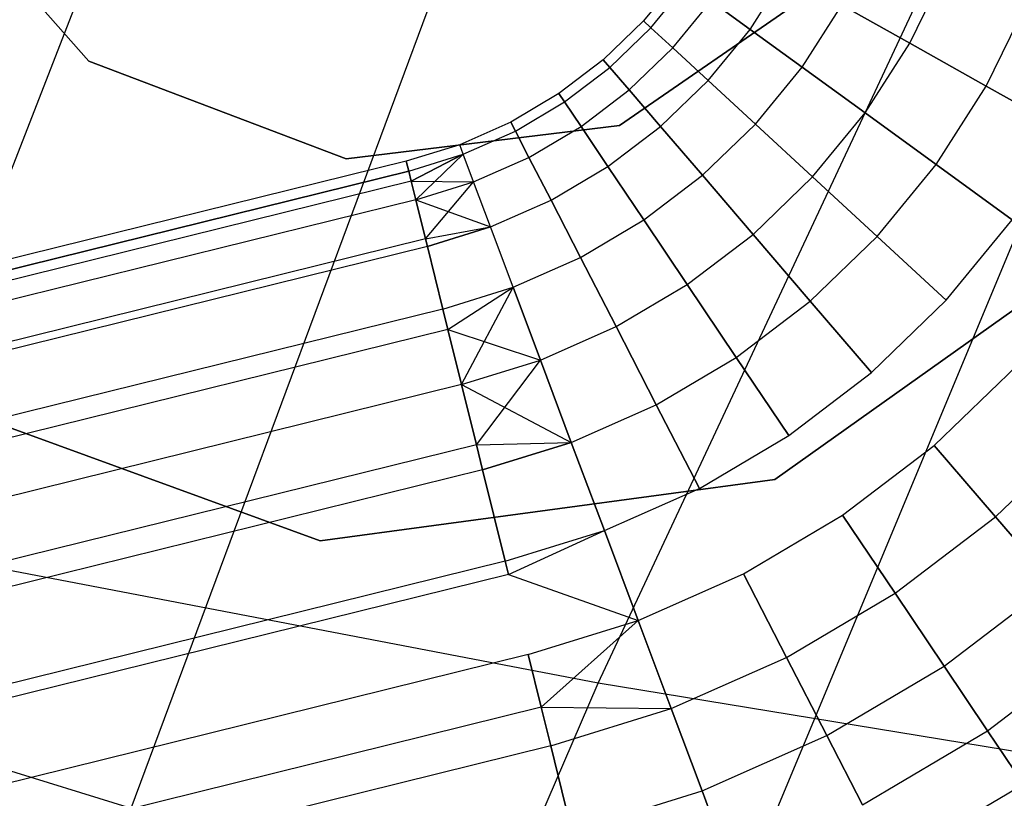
# Model space of a CAD drawing. Extents: x -11.4 to 11.4, y 1.8 to 24.6.
# Tile 101 of 199: x 2.5971 to 2.6983, y 13.117 to 13.197. Entities that reach past the tile are written whole.
import ezdxf

# ---------------------------------------------------------------- set-up
doc = ezdxf.new("R2010")
doc.units = 0
doc.header["$MEASUREMENT"] = 0
doc.layers.get('0').update_dxf_attribs({"color": 13, "linetype": 'CONTINUOUS'})

# ---------------------------------------------------------------- blocks, each defined once
blk = doc.blocks.new('GRUPUJ_4')
at = {"color": 0}
for p, q in [((14.01322, 11.2742, 4.96131), (14.06581, 11.41575, 4.98296)), ((14.01322, 11.2742, 4.96131), (14.06581, 11.41575, 4.98296)), ((13.98598, 11.30141, 3.70386), (14.02858, 11.41076, 3.6064)), ((13.98598, 11.30141, 3.70386), (14.02858, 11.41076, 3.6064)), ((14.06117, 11.28702, 3.72395), (14.11166, 11.39487, 3.6286)), ((14.06117, 11.28702, 3.72395), (14.11166, 11.39487, 3.6286)), ((14.07145, 11.25462, 4.93837), (14.12961, 11.3943, 4.95782)), ((14.07145, 11.25462, 4.93837), (14.12961, 11.3943, 4.95782)), ((13.99014, 11.37205, 6.28346), (14.00888, 11.3509, 6.28346)), ((14.00888, 11.3509, 6.32283), (13.99014, 11.37205, 6.32283)), ((13.99014, 11.37205, 6.28346), (14.00888, 11.3509, 6.28346)), ((14.00888, 11.3509, 6.32283), (13.99014, 11.37205, 6.32283)), ((14.06337, 11.34428, 6.28346), (14.08663, 11.36034, 6.28346)), ((14.08663, 11.36034, 6.32283), (14.06337, 11.34428, 6.32283)), ((14.06337, 11.34428, 6.28346), (14.08663, 11.36034, 6.28346)), ((14.08663, 11.36034, 6.32283), (14.06337, 11.34428, 6.32283)), ((14.07678, 11.35416, 24.67112), (14.08045, 11.35988, 24.67112)), ((14.07678, 11.35416, 24.72666), (14.08045, 11.35988, 24.72666)), ((14.07678, 11.35416, 24.72666), (14.08045, 11.35988, 24.72666)), ((14.07678, 11.35416, 24.67112), (14.08045, 11.35988, 24.67112)), ((14.09318, 11.35273, 24.73981), (14.0969, 11.36037, 24.73981)), ((14.09318, 11.35273, 24.73981), (14.0969, 11.36037, 24.73981)), ((14.09318, 11.35273, 24.65798), (14.0969, 11.36037, 24.65798)), ((14.09318, 11.35273, 24.65798), (14.0969, 11.36037, 24.65798)), ((14.06948, 11.35946, 24.69889), (14.06584, 11.35503, 24.69889)), ((14.06948, 11.35946, 24.69889), (14.06584, 11.35503, 24.69889)), ((14.0666, 11.35433, 24.70871), (14.07032, 11.35886, 24.70871)), ((14.0666, 11.35433, 24.70871), (14.07032, 11.35886, 24.70871)), ((14.0666, 11.35433, 24.68907), (14.07032, 11.35886, 24.68907)), ((14.0666, 11.35433, 24.68907), (14.07032, 11.35886, 24.68907)), ((14.06885, 11.35226, 24.71811), (14.07279, 11.35706, 24.71811)), ((14.06885, 11.35226, 24.71811), (14.07279, 11.35706, 24.71811)), ((14.06885, 11.35226, 24.67968), (14.07279, 11.35706, 24.67968)), ((14.06885, 11.35226, 24.67968), (14.07279, 11.35706, 24.67968)), ((14.07279, 11.35706, 24.71811), (14.07678, 11.35416, 24.72666)), ((14.07279, 11.35706, 24.71811), (14.07678, 11.35416, 24.72666)), ((14.07678, 11.35416, 24.67112), (14.07279, 11.35706, 24.67968)), ((14.07678, 11.35416, 24.67112), (14.07279, 11.35706, 24.67968)), ((14.08213, 11.35028, 24.734), (14.08621, 11.35665, 24.734)), ((14.08213, 11.35028, 24.66378), (14.08621, 11.35665, 24.66378)), ((14.08213, 11.35028, 24.734), (14.08621, 11.35665, 24.734)), ((14.08213, 11.35028, 24.66378), (14.08621, 11.35665, 24.66378)), ((14.08621, 11.35665, 24.734), (14.09318, 11.35273, 24.73981)), ((14.09318, 11.35273, 24.65798), (14.08621, 11.35665, 24.66378)), ((14.08621, 11.35665, 24.734), (14.09318, 11.35273, 24.73981)), ((14.09318, 11.35273, 24.65798), (14.08621, 11.35665, 24.66378)), ((14.10104, 11.34832, 24.65396), (14.10522, 11.3569, 24.65396)), ((14.10104, 11.34832, 24.74382), (14.10522, 11.3569, 24.74382)), ((14.10104, 11.34832, 24.74382), (14.10522, 11.3569, 24.74382)), ((14.10104, 11.34832, 24.65396), (14.10522, 11.3569, 24.65396)), ((14.06584, 11.35503, 24.69889), (14.06171, 11.35104, 24.69889)), ((14.06584, 11.35503, 24.69889), (14.06171, 11.35104, 24.69889)), ((14.06584, 11.35503, 24.69889), (14.0666, 11.35433, 24.70871)), ((14.06584, 11.35503, 24.69889), (14.0666, 11.35433, 24.70871)), ((14.0666, 11.35433, 24.68907), (14.06584, 11.35503, 24.69889)), ((14.0666, 11.35433, 24.68907), (14.06584, 11.35503, 24.69889)), ((14.06238, 11.35026, 24.70871), (14.0666, 11.35433, 24.70871)), ((14.06238, 11.35026, 24.70871), (14.0666, 11.35433, 24.70871)), ((14.06238, 11.35026, 24.68907), (14.0666, 11.35433, 24.68907)), ((14.06238, 11.35026, 24.68907), (14.0666, 11.35433, 24.68907)), ((14.0666, 11.35433, 24.70871), (14.06885, 11.35226, 24.71811)), ((14.0666, 11.35433, 24.70871), (14.06885, 11.35226, 24.71811)), ((14.06885, 11.35226, 24.67968), (14.0666, 11.35433, 24.68907)), ((14.06885, 11.35226, 24.67968), (14.0666, 11.35433, 24.68907)), ((14.07247, 11.34891, 24.72666), (14.07678, 11.35416, 24.72666)), ((14.07247, 11.34891, 24.72666), (14.07678, 11.35416, 24.72666)), ((14.07247, 11.34891, 24.67112), (14.07678, 11.35416, 24.67112)), ((14.07247, 11.34891, 24.67112), (14.07678, 11.35416, 24.67112)), ((14.08213, 11.35028, 24.66378), (14.07678, 11.35416, 24.67112)), ((14.07678, 11.35416, 24.72666), (14.08213, 11.35028, 24.734)), ((14.07678, 11.35416, 24.72666), (14.08213, 11.35028, 24.734)), ((14.08213, 11.35028, 24.66378), (14.07678, 11.35416, 24.67112)), ((14.08859, 11.34558, 24.73981), (14.09318, 11.35273, 24.73981)), ((14.08859, 11.34558, 24.65798), (14.09318, 11.35273, 24.65798)), ((14.08859, 11.34558, 24.73981), (14.09318, 11.35273, 24.73981)), ((14.08859, 11.34558, 24.65798), (14.09318, 11.35273, 24.65798)), ((14.09318, 11.35273, 24.73981), (14.10104, 11.34832, 24.74382)), ((14.10104, 11.34832, 24.65396), (14.09318, 11.35273, 24.65798)), ((14.10104, 11.34832, 24.65396), (14.09318, 11.35273, 24.65798)), ((14.09318, 11.35273, 24.73981), (14.10104, 11.34832, 24.74382)), ((14.06437, 11.34794, 24.71811), (14.06885, 11.35226, 24.71811)), ((14.06437, 11.34794, 24.71811), (14.06885, 11.35226, 24.71811)), ((14.06437, 11.34794, 24.67968), (14.06885, 11.35226, 24.67968)), ((14.06437, 11.34794, 24.67968), (14.06885, 11.35226, 24.67968)), ((14.06885, 11.35226, 24.71811), (14.07247, 11.34891, 24.72666)), ((14.06885, 11.35226, 24.71811), (14.07247, 11.34891, 24.72666)), ((14.07247, 11.34891, 24.67112), (14.06885, 11.35226, 24.67968)), ((14.07247, 11.34891, 24.67112), (14.06885, 11.35226, 24.67968)), ((14.00888, 11.3509, 6.28346), (14.03531, 11.34087, 6.28346)), ((14.00888, 11.3509, 6.28346), (14.00888, 11.3509, 6.32283)), ((14.03531, 11.34087, 6.32283), (14.00888, 11.3509, 6.32283)), ((14.00888, 11.3509, 6.28346), (14.00888, 11.3509, 6.32283)), ((14.00888, 11.3509, 6.28346), (14.03531, 11.34087, 6.28346)), ((14.03531, 11.34087, 6.32283), (14.00888, 11.3509, 6.32283)), ((14.06171, 11.35104, 24.69889), (14.05714, 11.34756, 24.69889)), ((14.06171, 11.35104, 24.69889), (14.05714, 11.34756, 24.69889)), ((14.06171, 11.35104, 24.69889), (14.06238, 11.35026, 24.70871)), ((14.06171, 11.35104, 24.69889), (14.06238, 11.35026, 24.70871)), ((14.06238, 11.35026, 24.68907), (14.06171, 11.35104, 24.69889)), ((14.06238, 11.35026, 24.68907), (14.06171, 11.35104, 24.69889)), ((14.05772, 11.34671, 24.70871), (14.06238, 11.35026, 24.70871)), ((14.05772, 11.34671, 24.70871), (14.06238, 11.35026, 24.70871)), ((14.05772, 11.34671, 24.68907), (14.06238, 11.35026, 24.68907)), ((14.05772, 11.34671, 24.68907), (14.06238, 11.35026, 24.68907)), ((14.06238, 11.35026, 24.70871), (14.06437, 11.34794, 24.71811)), ((14.06238, 11.35026, 24.70871), (14.06437, 11.34794, 24.71811)), ((14.06437, 11.34794, 24.67968), (14.06238, 11.35026, 24.68907)), ((14.06437, 11.34794, 24.67968), (14.06238, 11.35026, 24.68907)), ((14.07733, 11.34443, 24.734), (14.08213, 11.35028, 24.734)), ((14.07733, 11.34443, 24.734), (14.08213, 11.35028, 24.734)), ((14.07733, 11.34443, 24.66378), (14.08213, 11.35028, 24.66378)), ((14.07733, 11.34443, 24.66378), (14.08213, 11.35028, 24.66378)), ((14.08213, 11.35028, 24.734), (14.08859, 11.34558, 24.73981)), ((14.08213, 11.35028, 24.734), (14.08859, 11.34558, 24.73981)), ((14.08859, 11.34558, 24.65798), (14.08213, 11.35028, 24.66378)), ((14.08859, 11.34558, 24.65798), (14.08213, 11.35028, 24.66378)), ((14.06759, 11.34419, 24.72666), (14.07247, 11.34891, 24.72666)), ((14.06759, 11.34419, 24.72666), (14.07247, 11.34891, 24.72666)), ((14.06759, 11.34419, 24.67112), (14.07247, 11.34891, 24.67112)), ((14.06759, 11.34419, 24.67112), (14.07247, 11.34891, 24.67112)), ((14.07247, 11.34891, 24.72666), (14.07733, 11.34443, 24.734)), ((14.07733, 11.34443, 24.66378), (14.07247, 11.34891, 24.67112)), ((14.07247, 11.34891, 24.72666), (14.07733, 11.34443, 24.734)), ((14.07733, 11.34443, 24.66378), (14.07247, 11.34891, 24.67112)), ((14.05714, 11.34756, 24.69889), (14.0522, 11.34464, 24.69889)), ((14.05714, 11.34756, 24.69889), (14.0522, 11.34464, 24.69889)), ((14.05714, 11.34756, 24.69889), (14.05772, 11.34671, 24.70871)), ((14.05714, 11.34756, 24.69889), (14.05772, 11.34671, 24.70871)), ((14.05772, 11.34671, 24.68907), (14.05714, 11.34756, 24.69889)), ((14.05772, 11.34671, 24.68907), (14.05714, 11.34756, 24.69889)), ((14.05942, 11.34417, 24.71811), (14.06437, 11.34794, 24.71811)), ((14.05942, 11.34417, 24.71811), (14.06437, 11.34794, 24.71811)), ((14.05942, 11.34417, 24.67968), (14.06437, 11.34794, 24.67968)), ((14.05942, 11.34417, 24.67968), (14.06437, 11.34794, 24.67968)), ((14.06437, 11.34794, 24.71811), (14.06759, 11.34419, 24.72666)), ((14.06437, 11.34794, 24.71811), (14.06759, 11.34419, 24.72666)), ((14.06759, 11.34419, 24.67112), (14.06437, 11.34794, 24.67968)), ((14.06759, 11.34419, 24.67112), (14.06437, 11.34794, 24.67968)), ((14.09589, 11.34028, 24.65396), (14.10104, 11.34832, 24.65396)), ((14.09589, 11.34028, 24.74382), (14.10104, 11.34832, 24.74382)), ((14.09589, 11.34028, 24.74382), (14.10104, 11.34832, 24.74382)), ((14.09589, 11.34028, 24.65396), (14.10104, 11.34832, 24.65396)), ((14.10947, 11.34359, 24.65191), (14.10104, 11.34832, 24.65396)), ((14.10104, 11.34832, 24.74382), (14.10947, 11.34359, 24.74588)), ((14.10104, 11.34832, 24.74382), (14.10947, 11.34359, 24.74588)), ((14.10947, 11.34359, 24.65191), (14.10104, 11.34832, 24.65396)), ((14.05268, 11.34372, 24.70871), (14.05772, 11.34671, 24.70871)), ((14.05268, 11.34372, 24.70871), (14.05772, 11.34671, 24.70871)), ((14.05268, 11.34372, 24.68907), (14.05772, 11.34671, 24.68907)), ((14.05268, 11.34372, 24.68907), (14.05772, 11.34671, 24.68907)), ((14.05772, 11.34671, 24.70871), (14.05942, 11.34417, 24.71811)), ((14.05772, 11.34671, 24.70871), (14.05942, 11.34417, 24.71811)), ((14.05942, 11.34417, 24.67968), (14.05772, 11.34671, 24.68907)), ((14.05942, 11.34417, 24.67968), (14.05772, 11.34671, 24.68907)), ((14.08321, 11.33901, 24.73981), (14.08859, 11.34558, 24.73981)), ((14.08321, 11.33901, 24.73981), (14.08859, 11.34558, 24.73981)), ((14.08321, 11.33901, 24.65798), (14.08859, 11.34558, 24.65798)), ((14.08321, 11.33901, 24.65798), (14.08859, 11.34558, 24.65798)), ((14.09589, 11.34028, 24.65396), (14.08859, 11.34558, 24.65798)), ((14.08859, 11.34558, 24.73981), (14.09589, 11.34028, 24.74382)), ((14.08859, 11.34558, 24.73981), (14.09589, 11.34028, 24.74382)), ((14.09589, 11.34028, 24.65396), (14.08859, 11.34558, 24.65798)), ((14.0522, 11.34464, 24.69889), (14.04696, 11.34232, 24.69889)), ((14.0522, 11.34464, 24.69889), (14.04696, 11.34232, 24.69889)), ((14.0522, 11.34464, 24.69889), (14.05268, 11.34372, 24.70871)), ((14.0522, 11.34464, 24.69889), (14.05268, 11.34372, 24.70871)), ((14.05268, 11.34372, 24.68907), (14.0522, 11.34464, 24.69889)), ((14.05268, 11.34372, 24.68907), (14.0522, 11.34464, 24.69889)), ((14.03531, 11.34087, 6.28346), (14.06337, 11.34428, 6.28346)), ((14.06337, 11.34428, 6.32283), (14.03531, 11.34087, 6.32283)), ((14.03531, 11.34087, 6.28346), (14.06337, 11.34428, 6.28346)), ((14.06337, 11.34428, 6.32283), (14.03531, 11.34087, 6.32283)), ((14.04732, 11.34135, 24.70871), (14.05268, 11.34372, 24.70871)), ((14.04732, 11.34135, 24.70871), (14.05268, 11.34372, 24.70871)), ((14.04732, 11.34135, 24.68907), (14.05268, 11.34372, 24.68907)), ((14.04732, 11.34135, 24.68907), (14.05268, 11.34372, 24.68907)), ((14.05268, 11.34372, 24.70871), (14.05407, 11.34101, 24.71811)), ((14.05268, 11.34372, 24.70871), (14.05407, 11.34101, 24.71811)), ((14.05407, 11.34101, 24.67968), (14.05268, 11.34372, 24.68907)), ((14.05407, 11.34101, 24.67968), (14.05268, 11.34372, 24.68907)), ((14.05407, 11.34101, 24.71811), (14.05942, 11.34417, 24.71811)), ((14.05407, 11.34101, 24.71811), (14.05942, 11.34417, 24.71811)), ((14.05407, 11.34101, 24.67968), (14.05942, 11.34417, 24.67968)), ((14.05407, 11.34101, 24.67968), (14.05942, 11.34417, 24.67968)), ((14.05942, 11.34417, 24.71811), (14.06218, 11.34008, 24.72666)), ((14.05942, 11.34417, 24.71811), (14.06218, 11.34008, 24.72666)), ((14.06218, 11.34008, 24.67112), (14.05942, 11.34417, 24.67968)), ((14.06218, 11.34008, 24.67112), (14.05942, 11.34417, 24.67968)), ((14.06218, 11.34008, 24.72666), (14.06759, 11.34419, 24.72666)), ((14.06218, 11.34008, 24.72666), (14.06759, 11.34419, 24.72666)), ((14.06218, 11.34008, 24.67112), (14.06759, 11.34419, 24.67112)), ((14.06218, 11.34008, 24.67112), (14.06759, 11.34419, 24.67112)), ((14.06337, 11.34428, 6.28346), (14.06337, 11.34428, 6.32283)), ((14.06337, 11.34428, 6.28346), (14.06337, 11.34428, 6.32283)), ((14.06759, 11.34419, 24.72666), (14.07189, 11.33918, 24.734)), ((14.06759, 11.34419, 24.72666), (14.07189, 11.33918, 24.734)), ((14.07189, 11.33918, 24.66378), (14.06759, 11.34419, 24.67112)), ((14.07189, 11.33918, 24.66378), (14.06759, 11.34419, 24.67112)), ((14.07189, 11.33918, 24.734), (14.07733, 11.34443, 24.734)), ((14.07189, 11.33918, 24.734), (14.07733, 11.34443, 24.734)), ((14.07189, 11.33918, 24.66378), (14.07733, 11.34443, 24.66378)), ((14.07189, 11.33918, 24.66378), (14.07733, 11.34443, 24.66378)), ((14.07733, 11.34443, 24.734), (14.08321, 11.33901, 24.73981)), ((14.08321, 11.33901, 24.65798), (14.07733, 11.34443, 24.66378)), ((14.07733, 11.34443, 24.734), (14.08321, 11.33901, 24.73981)), ((14.08321, 11.33901, 24.65798), (14.07733, 11.34443, 24.66378)), ((14.04696, 11.34232, 24.69889), (14.04147, 11.34062, 24.69889)), ((14.04696, 11.34232, 24.69889), (14.04147, 11.34062, 24.69889)), ((14.04732, 11.34135, 24.70871), (14.04696, 11.34232, 24.69889)), ((14.04732, 11.34135, 24.70871), (14.04696, 11.34232, 24.69889)), ((14.04732, 11.34135, 24.68907), (14.04696, 11.34232, 24.69889)), ((14.04732, 11.34135, 24.68907), (14.04696, 11.34232, 24.69889)), ((14.04147, 11.34062, 24.69889), (13.84727, 11.29262, 24.69889)), ((14.04147, 11.34062, 24.69889), (13.84727, 11.29262, 24.69889)), ((14.03531, 11.34087, 6.28346), (14.03531, 11.34087, 6.32283)), ((14.03531, 11.34087, 6.28346), (14.03531, 11.34087, 6.32283)), ((14.04147, 11.34062, 24.69889), (14.04172, 11.33961, 24.70871)), ((14.04147, 11.34062, 24.69889), (14.04172, 11.33961, 24.70871)), ((14.04172, 11.33961, 24.68907), (14.04147, 11.34062, 24.69889)), ((14.04172, 11.33961, 24.68907), (14.04147, 11.34062, 24.69889)), ((14.04172, 11.33961, 24.68907), (14.04732, 11.34135, 24.68907)), ((14.04172, 11.33961, 24.70871), (14.04732, 11.34135, 24.70871)), ((14.04172, 11.33961, 24.70871), (14.04732, 11.34135, 24.70871)), ((14.04172, 11.33961, 24.68907), (14.04732, 11.34135, 24.68907)), ((14.04732, 11.34135, 24.68907), (14.04198, 11.33858, 24.68497)), ((14.04198, 11.33858, 24.71282), (14.04732, 11.34135, 24.70871)), ((14.04198, 11.33858, 24.71282), (14.04732, 11.34135, 24.70871)), ((14.04732, 11.34135, 24.68907), (14.04198, 11.33858, 24.68497)), ((14.04245, 11.33665, 24.67968), (14.04732, 11.34135, 24.68907)), ((14.04245, 11.33665, 24.67968), (14.04732, 11.34135, 24.68907)), ((14.04839, 11.33849, 24.71811), (14.04732, 11.34135, 24.70871)), ((14.04839, 11.33849, 24.71811), (14.04732, 11.34135, 24.70871)), ((14.04839, 11.33849, 24.67968), (14.04732, 11.34135, 24.68907)), ((14.04839, 11.33849, 24.67968), (14.04732, 11.34135, 24.68907)), ((14.04839, 11.33849, 24.71811), (14.05407, 11.34101, 24.71811)), ((14.04839, 11.33849, 24.71811), (14.05407, 11.34101, 24.71811)), ((14.04839, 11.33849, 24.67968), (14.05407, 11.34101, 24.67968)), ((14.04839, 11.33849, 24.67968), (14.05407, 11.34101, 24.67968)), ((14.05407, 11.34101, 24.71811), (14.05634, 11.33662, 24.72666)), ((14.05407, 11.34101, 24.71811), (14.05634, 11.33662, 24.72666)), ((14.05634, 11.33662, 24.67112), (14.05407, 11.34101, 24.67968)), ((14.05634, 11.33662, 24.67112), (14.05407, 11.34101, 24.67968)), ((13.84751, 11.29162, 24.70871), (14.04172, 11.33961, 24.70871)), ((14.04172, 11.33961, 24.68907), (13.84751, 11.29162, 24.68907)), ((14.04172, 11.33961, 24.68907), (13.84751, 11.29162, 24.68907)), ((13.84751, 11.29162, 24.70871), (14.04172, 11.33961, 24.70871)), ((14.04198, 11.33858, 24.68497), (14.04172, 11.33961, 24.68907)), ((14.04172, 11.33961, 24.70871), (14.04198, 11.33858, 24.71282)), ((14.04198, 11.33858, 24.68497), (14.04172, 11.33961, 24.68907)), ((14.04172, 11.33961, 24.70871), (14.04198, 11.33858, 24.71282)), ((14.05634, 11.33662, 24.72666), (14.06218, 11.34008, 24.72666)), ((14.05634, 11.33662, 24.72666), (14.06218, 11.34008, 24.72666)), ((14.05634, 11.33662, 24.67112), (14.06218, 11.34008, 24.67112)), ((14.05634, 11.33662, 24.67112), (14.06218, 11.34008, 24.67112)), ((14.06218, 11.34008, 24.72666), (14.06587, 11.3346, 24.734)), ((14.06587, 11.3346, 24.66378), (14.06218, 11.34008, 24.67112)), ((14.06218, 11.34008, 24.72666), (14.06587, 11.3346, 24.734)), ((14.06587, 11.3346, 24.66378), (14.06218, 11.34008, 24.67112)), ((14.08984, 11.33289, 24.74382), (14.09589, 11.34028, 24.74382)), ((14.08984, 11.33289, 24.74382), (14.09589, 11.34028, 24.74382)), ((14.08984, 11.33289, 24.65396), (14.09589, 11.34028, 24.65396)), ((14.08984, 11.33289, 24.65396), (14.09589, 11.34028, 24.65396)), ((14.09589, 11.34028, 24.74382), (14.10371, 11.3346, 24.74588)), ((14.10371, 11.3346, 24.65191), (14.09589, 11.34028, 24.65396)), ((14.09589, 11.34028, 24.74382), (14.10371, 11.3346, 24.74588)), ((14.10371, 11.3346, 24.65191), (14.09589, 11.34028, 24.65396)), ((14.04198, 11.33858, 24.68497), (13.84777, 11.29059, 24.68497)), ((14.04198, 11.33858, 24.68497), (13.84777, 11.29059, 24.68497)), ((14.04198, 11.33858, 24.71282), (13.84777, 11.29059, 24.71282)), ((14.04198, 11.33858, 24.71282), (13.84777, 11.29059, 24.71282)), ((14.04198, 11.33858, 24.71282), (14.04839, 11.33849, 24.71811)), ((14.04198, 11.33858, 24.71282), (14.04245, 11.33665, 24.71811)), ((14.04198, 11.33858, 24.71282), (14.04839, 11.33849, 24.71811)), ((14.04245, 11.33665, 24.67968), (14.04198, 11.33858, 24.68497)), ((14.04245, 11.33665, 24.67968), (14.04198, 11.33858, 24.68497)), ((14.04198, 11.33858, 24.71282), (14.04245, 11.33665, 24.71811)), ((14.04245, 11.33665, 24.71811), (14.04839, 11.33849, 24.71811)), ((14.04245, 11.33665, 24.71811), (14.04839, 11.33849, 24.71811)), ((14.04245, 11.33665, 24.67968), (14.04839, 11.33849, 24.67968)), ((14.04245, 11.33665, 24.67968), (14.04839, 11.33849, 24.67968)), ((14.04344, 11.33265, 24.67228), (14.04839, 11.33849, 24.67968)), ((14.04344, 11.33265, 24.67228), (14.04839, 11.33849, 24.67968)), ((14.05013, 11.33387, 24.72666), (14.04839, 11.33849, 24.71811)), ((14.05013, 11.33387, 24.72666), (14.04839, 11.33849, 24.71811)), ((14.05013, 11.33387, 24.67112), (14.04839, 11.33849, 24.67968)), ((14.05013, 11.33387, 24.67112), (14.04839, 11.33849, 24.67968)), ((14.06587, 11.3346, 24.734), (14.07189, 11.33918, 24.734)), ((14.06587, 11.3346, 24.734), (14.07189, 11.33918, 24.734)), ((14.06587, 11.3346, 24.66378), (14.07189, 11.33918, 24.66378)), ((14.06587, 11.3346, 24.66378), (14.07189, 11.33918, 24.66378)), ((14.07189, 11.33918, 24.734), (14.07709, 11.33311, 24.73981)), ((14.07709, 11.33311, 24.65798), (14.07189, 11.33918, 24.66378)), ((14.07189, 11.33918, 24.734), (14.07709, 11.33311, 24.73981)), ((14.07709, 11.33311, 24.65798), (14.07189, 11.33918, 24.66378)), ((14.07709, 11.33311, 24.73981), (14.08321, 11.33901, 24.73981)), ((14.07709, 11.33311, 24.73981), (14.08321, 11.33901, 24.73981)), ((14.07709, 11.33311, 24.65798), (14.08321, 11.33901, 24.65798)), ((14.07709, 11.33311, 24.65798), (14.08321, 11.33901, 24.65798)), ((14.08321, 11.33901, 24.73981), (14.08984, 11.33289, 24.74382)), ((14.08984, 11.33289, 24.65396), (14.08321, 11.33901, 24.65798)), ((14.08321, 11.33901, 24.73981), (14.08984, 11.33289, 24.74382)), ((14.08984, 11.33289, 24.65396), (14.08321, 11.33901, 24.65798)), ((14.04245, 11.33665, 24.67968), (13.84825, 11.28866, 24.67968)), ((14.04245, 11.33665, 24.67968), (13.84825, 11.28866, 24.67968)), ((14.04245, 11.33665, 24.71811), (13.84825, 11.28866, 24.71811)), ((14.04245, 11.33665, 24.71811), (13.84825, 11.28866, 24.71811)), ((14.04245, 11.33665, 24.71811), (14.05013, 11.33387, 24.72666)), ((14.04245, 11.33665, 24.71811), (14.04344, 11.33265, 24.72551)), ((14.04245, 11.33665, 24.71811), (14.05013, 11.33387, 24.72666)), ((14.04344, 11.33265, 24.67228), (14.04245, 11.33665, 24.67968)), ((14.04344, 11.33265, 24.67228), (14.04245, 11.33665, 24.67968)), ((14.04245, 11.33665, 24.71811), (14.04344, 11.33265, 24.72551)), ((14.05013, 11.33387, 24.72666), (14.05634, 11.33662, 24.72666)), ((14.05013, 11.33387, 24.67112), (14.05634, 11.33662, 24.67112)), ((14.05013, 11.33387, 24.72666), (14.05634, 11.33662, 24.72666)), ((14.05013, 11.33387, 24.67112), (14.05634, 11.33662, 24.67112)), ((14.05634, 11.33662, 24.72666), (14.05936, 11.33075, 24.734)), ((14.05936, 11.33075, 24.66378), (14.05634, 11.33662, 24.67112)), ((14.05936, 11.33075, 24.66378), (14.05634, 11.33662, 24.67112)), ((14.05634, 11.33662, 24.72666), (14.05936, 11.33075, 24.734)), ((14.05936, 11.33075, 24.734), (14.06587, 11.3346, 24.734)), ((14.05936, 11.33075, 24.734), (14.06587, 11.3346, 24.734)), ((14.05936, 11.33075, 24.66378), (14.06587, 11.3346, 24.66378)), ((14.05936, 11.33075, 24.66378), (14.06587, 11.3346, 24.66378)), ((14.06587, 11.3346, 24.734), (14.07033, 11.32797, 24.73981)), ((14.07033, 11.32797, 24.65798), (14.06587, 11.3346, 24.66378)), ((14.06587, 11.3346, 24.734), (14.07033, 11.32797, 24.73981)), ((14.07033, 11.32797, 24.65798), (14.06587, 11.3346, 24.66378)), ((14.07931, 11.30794, 62.0315), (14.11772, 11.33521, 62.0315)), ((14.11772, 11.33521, 62.06299), (14.07931, 11.30794, 62.06299)), ((14.11772, 11.33521, 62.06299), (14.07931, 11.30794, 62.06299)), ((14.07931, 11.30794, 62.0315), (14.11772, 11.33521, 62.0315)), ((14.09694, 11.32634, 24.65191), (14.10371, 11.3346, 24.65191)), ((14.09694, 11.32634, 24.74588), (14.10371, 11.3346, 24.74588)), ((14.09694, 11.32634, 24.74588), (14.10371, 11.3346, 24.74588)), ((14.09694, 11.32634, 24.65191), (14.10371, 11.3346, 24.65191)), ((14.04344, 11.33265, 24.72551), (14.05013, 11.33387, 24.72666)), ((14.04344, 11.33265, 24.67228), (14.05013, 11.33387, 24.67112)), ((14.05013, 11.33387, 24.72666), (14.04364, 11.33186, 24.72666)), ((14.04364, 11.33186, 24.67112), (14.05013, 11.33387, 24.67112)), ((14.05245, 11.32768, 24.734), (14.05013, 11.33387, 24.72666)), ((14.05245, 11.32768, 24.66378), (14.05013, 11.33387, 24.67112)), ((14.05245, 11.32768, 24.734), (14.05013, 11.33387, 24.72666)), ((14.05245, 11.32768, 24.66378), (14.05013, 11.33387, 24.67112)), ((14.04344, 11.33265, 24.67228), (13.84924, 11.28465, 24.67228)), ((14.04344, 11.33265, 24.67228), (13.84924, 11.28465, 24.67228)), ((14.04344, 11.33265, 24.72551), (13.84924, 11.28465, 24.72551)), ((14.04344, 11.33265, 24.72551), (13.84924, 11.28465, 24.72551)), ((14.04364, 11.33186, 24.67112), (14.04344, 11.33265, 24.67228)), ((14.04344, 11.33265, 24.72551), (14.04364, 11.33186, 24.72666)), ((14.07033, 11.32797, 24.73981), (14.07709, 11.33311, 24.73981)), ((14.07033, 11.32797, 24.73981), (14.07709, 11.33311, 24.73981)), ((14.07033, 11.32797, 24.65798), (14.07709, 11.33311, 24.65798)), ((14.07033, 11.32797, 24.65798), (14.07709, 11.33311, 24.65798)), ((14.07709, 11.33311, 24.73981), (14.08297, 11.32626, 24.74382)), ((14.08297, 11.32626, 24.65396), (14.07709, 11.33311, 24.65798)), ((14.07709, 11.33311, 24.73981), (14.08297, 11.32626, 24.74382)), ((14.08297, 11.32626, 24.65396), (14.07709, 11.33311, 24.65798)), ((14.08297, 11.32626, 24.74382), (14.08984, 11.33289, 24.74382)), ((14.08297, 11.32626, 24.74382), (14.08984, 11.33289, 24.74382)), ((14.08297, 11.32626, 24.65396), (14.08984, 11.33289, 24.65396)), ((14.08297, 11.32626, 24.65396), (14.08984, 11.33289, 24.65396)), ((14.08984, 11.33289, 24.74382), (14.09694, 11.32634, 24.74588)), ((14.09694, 11.32634, 24.65191), (14.08984, 11.33289, 24.65396)), ((14.08984, 11.33289, 24.74382), (14.09694, 11.32634, 24.74588)), ((14.09694, 11.32634, 24.65191), (14.08984, 11.33289, 24.65396)), ((14.04364, 11.33186, 24.67112), (13.84943, 11.28386, 24.67112)), ((14.04364, 11.33186, 24.67112), (13.84943, 11.28386, 24.67112)), ((14.04364, 11.33186, 24.72666), (13.84943, 11.28386, 24.72666)), ((14.04364, 11.33186, 24.72666), (13.84943, 11.28386, 24.72666)), ((14.04364, 11.33186, 24.72666), (14.04522, 11.32544, 24.734)), ((14.04522, 11.32544, 24.66378), (14.04364, 11.33186, 24.67112)), ((14.04522, 11.32544, 24.66378), (14.04364, 11.33186, 24.67112)), ((14.04364, 11.33186, 24.72666), (14.04522, 11.32544, 24.734)), ((14.05245, 11.32768, 24.734), (14.05936, 11.33075, 24.734)), ((14.05245, 11.32768, 24.66378), (14.05936, 11.33075, 24.66378)), ((14.05245, 11.32768, 24.66378), (14.05936, 11.33075, 24.66378)), ((14.05245, 11.32768, 24.734), (14.05936, 11.33075, 24.734)), ((14.05936, 11.33075, 24.734), (14.06302, 11.32364, 24.73981)), ((14.05936, 11.33075, 24.734), (14.06302, 11.32364, 24.73981)), ((14.06302, 11.32364, 24.65798), (14.05936, 11.33075, 24.66378)), ((14.06302, 11.32364, 24.65798), (14.05936, 11.33075, 24.66378)), ((14.04522, 11.32544, 24.734), (14.05245, 11.32768, 24.734)), ((14.04522, 11.32544, 24.66378), (14.05245, 11.32768, 24.66378)), ((14.04574, 11.32335, 24.73583), (14.05245, 11.32768, 24.734)), ((14.04574, 11.32335, 24.66196), (14.05245, 11.32768, 24.66378)), ((14.04714, 11.31768, 24.65798), (14.05245, 11.32768, 24.66378)), ((14.04714, 11.31768, 24.65798), (14.05245, 11.32768, 24.66378)), ((14.05526, 11.3202, 24.73981), (14.05245, 11.32768, 24.734)), ((14.05245, 11.32768, 24.66378), (14.05526, 11.3202, 24.65798)), ((14.05526, 11.3202, 24.73981), (14.05245, 11.32768, 24.734)), ((14.05245, 11.32768, 24.66378), (14.05526, 11.3202, 24.65798)), ((14.06302, 11.32364, 24.73981), (14.07033, 11.32797, 24.73981)), ((14.06302, 11.32364, 24.73981), (14.07033, 11.32797, 24.73981)), ((14.06302, 11.32364, 24.65798), (14.07033, 11.32797, 24.65798)), ((14.06302, 11.32364, 24.65798), (14.07033, 11.32797, 24.65798)), ((14.07033, 11.32797, 24.73981), (14.07537, 11.32048, 24.74382)), ((14.07033, 11.32797, 24.73981), (14.07537, 11.32048, 24.74382)), ((14.07537, 11.32048, 24.65396), (14.07033, 11.32797, 24.65798)), ((14.07537, 11.32048, 24.65396), (14.07033, 11.32797, 24.65798)), ((14.07537, 11.32048, 24.74382), (14.08297, 11.32626, 24.74382)), ((14.07537, 11.32048, 24.74382), (14.08297, 11.32626, 24.74382)), ((14.07537, 11.32048, 24.65396), (14.08297, 11.32626, 24.65396)), ((14.07537, 11.32048, 24.65396), (14.08297, 11.32626, 24.65396)), ((14.08297, 11.32626, 24.74382), (14.08926, 11.31893, 24.74588)), ((14.08926, 11.31893, 24.65191), (14.08297, 11.32626, 24.65396)), ((14.08297, 11.32626, 24.74382), (14.08926, 11.31893, 24.74588)), ((14.08926, 11.31893, 24.65191), (14.08297, 11.32626, 24.65396)), ((14.08926, 11.31893, 24.65191), (14.09694, 11.32634, 24.65191)), ((14.08926, 11.31893, 24.74588), (14.09694, 11.32634, 24.74588)), ((14.08926, 11.31893, 24.74588), (14.09694, 11.32634, 24.74588)), ((14.08926, 11.31893, 24.65191), (14.09694, 11.32634, 24.65191)), ((14.04522, 11.32544, 24.66378), (13.85102, 11.27745, 24.66378)), ((14.04522, 11.32544, 24.66378), (13.85102, 11.27745, 24.66378)), ((14.04522, 11.32544, 24.734), (13.85102, 11.27745, 24.734)), ((14.04522, 11.32544, 24.734), (13.85102, 11.27745, 24.734)), ((14.04574, 11.32335, 24.66196), (14.04522, 11.32544, 24.66378)), ((14.04522, 11.32544, 24.734), (14.04574, 11.32335, 24.73583)), ((14.04574, 11.32335, 24.66196), (13.85153, 11.27535, 24.66196)), ((14.04574, 11.32335, 24.66196), (13.85153, 11.27535, 24.66196)), ((14.04574, 11.32335, 24.73583), (13.85153, 11.27535, 24.73583)), ((14.04574, 11.32335, 24.73583), (13.85153, 11.27535, 24.73583)), ((14.04574, 11.32335, 24.73583), (14.05526, 11.3202, 24.73981)), ((14.04574, 11.32335, 24.73583), (14.05526, 11.3202, 24.73981)), ((14.04574, 11.32335, 24.73583), (14.04714, 11.31768, 24.73981)), ((14.04714, 11.31768, 24.65798), (14.04574, 11.32335, 24.66196)), ((14.04714, 11.31768, 24.65798), (14.04574, 11.32335, 24.66196)), ((14.04574, 11.32335, 24.73583), (14.04714, 11.31768, 24.73981)), ((14.05526, 11.3202, 24.73981), (14.06302, 11.32364, 24.73981)), ((14.05526, 11.3202, 24.73981), (14.06302, 11.32364, 24.73981)), ((14.05526, 11.3202, 24.65798), (14.06302, 11.32364, 24.65798)), ((14.05526, 11.3202, 24.65798), (14.06302, 11.32364, 24.65798)), ((14.06302, 11.32364, 24.73981), (14.06715, 11.31562, 24.74382)), ((14.06715, 11.31562, 24.65396), (14.06302, 11.32364, 24.65798)), ((14.06302, 11.32364, 24.73981), (14.06715, 11.31562, 24.74382)), ((14.06715, 11.31562, 24.65396), (14.06302, 11.32364, 24.65798)), ((14.04714, 11.31768, 24.73981), (14.05526, 11.3202, 24.73981)), ((14.04714, 11.31768, 24.73981), (14.05526, 11.3202, 24.73981)), ((14.04714, 11.31768, 24.65798), (14.05526, 11.3202, 24.65798)), ((14.04714, 11.31768, 24.65798), (14.05526, 11.3202, 24.65798)), ((14.04867, 11.31151, 24.65491), (14.05526, 11.3202, 24.65798)), ((14.04867, 11.31151, 24.65491), (14.05526, 11.3202, 24.65798)), ((14.05842, 11.31175, 24.74382), (14.05526, 11.3202, 24.73981)), ((14.05526, 11.3202, 24.65798), (14.05842, 11.31175, 24.65396)), ((14.05842, 11.31175, 24.74382), (14.05526, 11.3202, 24.73981)), ((14.05526, 11.3202, 24.65798), (14.05842, 11.31175, 24.65396)), ((14.06715, 11.31562, 24.74382), (14.07537, 11.32048, 24.74382)), ((14.06715, 11.31562, 24.74382), (14.07537, 11.32048, 24.74382)), ((14.06715, 11.31562, 24.65396), (14.07537, 11.32048, 24.65396)), ((14.06715, 11.31562, 24.65396), (14.07537, 11.32048, 24.65396)), ((14.07537, 11.32048, 24.74382), (14.08077, 11.31247, 24.74588)), ((14.08077, 11.31247, 24.65191), (14.07537, 11.32048, 24.65396)), ((14.07537, 11.32048, 24.74382), (14.08077, 11.31247, 24.74588)), ((14.08077, 11.31247, 24.65191), (14.07537, 11.32048, 24.65396)), ((14.09569, 11.31144, 24.65191), (14.1042, 11.31965, 24.65191)), ((14.09569, 11.31144, 24.74588), (14.1042, 11.31965, 24.74588)), ((14.09569, 11.31144, 24.74588), (14.1042, 11.31965, 24.74588)), ((14.09569, 11.31144, 24.65191), (14.1042, 11.31965, 24.65191)), ((14.08077, 11.31247, 24.65191), (14.08926, 11.31893, 24.65191)), ((14.08077, 11.31247, 24.74588), (14.08926, 11.31893, 24.74588)), ((14.08077, 11.31247, 24.74588), (14.08926, 11.31893, 24.74588)), ((14.08077, 11.31247, 24.65191), (14.08926, 11.31893, 24.65191)), ((14.04714, 11.31768, 24.65798), (13.85293, 11.26969, 24.65798)), ((14.04714, 11.31768, 24.73981), (13.85293, 11.26969, 24.73981)), ((14.04714, 11.31768, 24.73981), (13.85293, 11.26969, 24.73981)), ((14.04714, 11.31768, 24.65798), (13.85293, 11.26969, 24.65798)), ((13.98836, 11.31777, 62.0315), (14.03262, 11.30164, 62.0315)), ((14.03262, 11.30164, 62.06299), (13.98836, 11.31777, 62.06299)), ((14.03262, 11.30164, 62.06299), (13.98836, 11.31777, 62.06299)), ((13.98836, 11.31777, 62.0315), (14.03262, 11.30164, 62.0315)), ((14.04714, 11.31768, 24.73981), (14.05842, 11.31175, 24.74382)), ((14.04714, 11.31768, 24.73981), (14.04867, 11.31151, 24.74287)), ((14.04714, 11.31768, 24.73981), (14.05842, 11.31175, 24.74382)), ((14.04867, 11.31151, 24.65491), (14.04714, 11.31768, 24.65798)), ((14.04714, 11.31768, 24.73981), (14.04867, 11.31151, 24.74287)), ((14.04867, 11.31151, 24.65491), (14.04714, 11.31768, 24.65798)), ((14.05842, 11.31175, 24.74382), (14.06715, 11.31562, 24.74382)), ((14.05842, 11.31175, 24.74382), (14.06715, 11.31562, 24.74382)), ((14.05842, 11.31175, 24.65396), (14.06715, 11.31562, 24.65396)), ((14.05842, 11.31175, 24.65396), (14.06715, 11.31562, 24.65396)), ((14.06715, 11.31562, 24.74382), (14.07158, 11.30703, 24.74588)), ((14.07158, 11.30703, 24.65191), (14.06715, 11.31562, 24.65396)), ((14.06715, 11.31562, 24.74382), (14.07158, 11.30703, 24.74588)), ((14.07158, 11.30703, 24.65191), (14.06715, 11.31562, 24.65396)), ((14.07158, 11.30703, 24.65191), (14.08077, 11.31247, 24.65191)), ((14.07158, 11.30703, 24.74588), (14.08077, 11.31247, 24.74588)), ((14.07158, 11.30703, 24.74588), (14.08077, 11.31247, 24.74588)), ((14.07158, 11.30703, 24.65191), (14.08077, 11.31247, 24.65191)), ((14.10198, 11.3041, 24.74382), (14.1113, 11.3131, 24.74382)), ((14.10198, 11.3041, 24.74382), (14.1113, 11.3131, 24.74382)), ((14.10198, 11.3041, 24.65396), (14.1113, 11.3131, 24.65396)), ((14.10198, 11.3041, 24.65396), (14.1113, 11.3131, 24.65396)), ((14.04867, 11.31151, 24.65491), (13.85446, 11.26351, 24.65491)), ((14.04867, 11.31151, 24.74287), (13.85446, 11.26351, 24.74287)), ((14.04867, 11.31151, 24.74287), (13.85446, 11.26351, 24.74287)), ((14.04867, 11.31151, 24.65491), (13.85446, 11.26351, 24.65491)), ((14.04867, 11.31151, 24.74287), (14.05842, 11.31175, 24.74382)), ((14.04867, 11.31151, 24.74287), (14.05842, 11.31175, 24.74382)), ((14.04867, 11.31151, 24.65491), (14.05842, 11.31175, 24.65396)), ((14.04867, 11.31151, 24.65491), (14.05842, 11.31175, 24.65396)), ((14.04867, 11.31151, 24.74287), (14.04931, 11.30892, 24.74382)), ((14.04931, 11.30892, 24.65396), (14.04867, 11.31151, 24.65491)), ((14.04931, 11.30892, 24.65396), (14.04867, 11.31151, 24.65491)), ((14.04867, 11.31151, 24.74287), (14.04931, 11.30892, 24.74382)), ((14.05842, 11.31175, 24.74382), (14.04931, 11.30892, 24.74382)), ((14.05842, 11.31175, 24.74382), (14.04931, 11.30892, 24.74382)), ((14.04931, 11.30892, 24.65396), (14.05842, 11.31175, 24.65396)), ((14.04931, 11.30892, 24.65396), (14.05842, 11.31175, 24.65396)), ((14.06182, 11.30271, 24.74588), (14.05842, 11.31175, 24.74382)), ((14.05842, 11.31175, 24.65396), (14.06182, 11.30271, 24.65191)), ((14.06182, 11.30271, 24.74588), (14.05842, 11.31175, 24.74382)), ((14.05842, 11.31175, 24.65396), (14.06182, 11.30271, 24.65191)), ((14.08628, 11.30427, 24.65191), (14.09569, 11.31144, 24.65191)), ((14.08628, 11.30427, 24.74588), (14.09569, 11.31144, 24.74588)), ((14.08628, 11.30427, 24.74588), (14.09569, 11.31144, 24.74588)), ((14.08628, 11.30427, 24.65191), (14.09569, 11.31144, 24.65191)), ((14.09569, 11.31144, 24.74588), (14.10198, 11.3041, 24.74382)), ((14.09569, 11.31144, 24.74588), (14.10198, 11.3041, 24.74382)), ((14.10198, 11.3041, 24.65396), (14.09569, 11.31144, 24.65191)), ((14.10198, 11.3041, 24.65396), (14.09569, 11.31144, 24.65191)), ((14.04931, 11.30892, 24.65396), (13.8551, 11.26093, 24.65396)), ((14.04931, 11.30892, 24.65396), (13.8551, 11.26093, 24.65396)), ((14.04931, 11.30892, 24.74382), (13.8551, 11.26093, 24.74382)), ((14.04931, 11.30892, 24.74382), (13.8551, 11.26093, 24.74382)), ((14.04931, 11.30892, 24.74382), (14.05162, 11.29955, 24.74588)), ((14.05162, 11.29955, 24.65191), (14.04931, 11.30892, 24.65396)), ((14.05162, 11.29955, 24.65191), (14.04931, 11.30892, 24.65396)), ((14.04931, 11.30892, 24.74382), (14.05162, 11.29955, 24.74588)), ((14.03262, 11.30164, 62.0315), (14.07931, 11.30794, 62.0315)), ((14.07931, 11.30794, 62.06299), (14.03262, 11.30164, 62.06299)), ((14.07931, 11.30794, 62.06299), (14.03262, 11.30164, 62.06299)), ((14.03262, 11.30164, 62.0315), (14.07931, 11.30794, 62.0315)), ((14.07931, 11.30794, 62.06299), (14.07931, 11.30794, 62.0315)), ((14.07931, 11.30794, 62.06299), (14.07931, 11.30794, 62.0315)), ((14.06182, 11.30271, 24.65191), (14.07158, 11.30703, 24.65191)), ((14.06182, 11.30271, 24.74588), (14.07158, 11.30703, 24.74588)), ((14.06182, 11.30271, 24.74588), (14.07158, 11.30703, 24.74588)), ((14.06182, 11.30271, 24.65191), (14.07158, 11.30703, 24.65191)), ((14.0761, 11.29825, 24.65191), (14.08628, 11.30427, 24.65191)), ((14.0761, 11.29825, 24.74588), (14.08628, 11.30427, 24.74588)), ((14.0761, 11.29825, 24.74588), (14.08628, 11.30427, 24.74588)), ((14.0761, 11.29825, 24.65191), (14.08628, 11.30427, 24.65191)), ((14.08628, 11.30427, 24.74588), (14.09167, 11.29626, 24.74382)), ((14.08628, 11.30427, 24.74588), (14.09167, 11.29626, 24.74382)), ((14.09167, 11.29626, 24.65396), (14.08628, 11.30427, 24.65191)), ((14.09167, 11.29626, 24.65396), (14.08628, 11.30427, 24.65191)), ((14.09167, 11.29626, 24.74382), (14.10198, 11.3041, 24.74382)), ((14.09167, 11.29626, 24.74382), (14.10198, 11.3041, 24.74382)), ((14.09167, 11.29626, 24.65396), (14.10198, 11.3041, 24.65396)), ((14.09167, 11.29626, 24.65396), (14.10198, 11.3041, 24.65396)), ((14.10198, 11.3041, 24.74382), (14.10786, 11.29726, 24.73981)), ((14.10198, 11.3041, 24.74382), (14.10786, 11.29726, 24.73981)), ((14.10786, 11.29726, 24.65798), (14.10198, 11.3041, 24.65396)), ((14.10786, 11.29726, 24.65798), (14.10198, 11.3041, 24.65396)), ((14.05162, 11.29955, 24.74588), (14.06182, 11.30271, 24.74588)), ((14.05162, 11.29955, 24.65191), (14.06182, 11.30271, 24.65191)), ((14.05196, 11.29818, 24.74601), (14.06182, 11.30271, 24.74588)), ((14.05196, 11.29818, 24.65178), (14.06182, 11.30271, 24.65191)), ((14.06529, 11.29346, 24.74588), (14.06182, 11.30271, 24.74588)), ((14.06182, 11.30271, 24.65191), (14.06529, 11.29346, 24.65191)), ((14.06182, 11.30271, 24.65191), (14.06529, 11.29346, 24.65191)), ((14.06529, 11.29346, 24.74588), (14.06182, 11.30271, 24.74588)), ((14.06117, 11.28702, 3.72395), (13.98598, 11.30141, 3.70386)), ((14.06117, 11.28702, 3.72395), (13.98598, 11.30141, 3.70386)), ((14.03262, 11.30164, 62.06299), (14.03262, 11.30164, 62.0315)), ((14.03262, 11.30164, 62.06299), (14.03262, 11.30164, 62.0315)), ((14.05162, 11.29955, 24.65191), (13.85742, 11.25155, 24.65191)), ((14.05162, 11.29955, 24.65191), (13.85742, 11.25155, 24.65191)), ((14.05162, 11.29955, 24.74588), (13.85742, 11.25155, 24.74588)), ((14.05162, 11.29955, 24.74588), (13.85742, 11.25155, 24.74588)), ((14.05196, 11.29818, 24.65178), (14.05162, 11.29955, 24.65191)), ((14.05162, 11.29955, 24.74588), (14.05196, 11.29818, 24.74601)), ((14.05196, 11.29818, 24.74601), (13.85775, 11.25019, 24.74601)), ((14.05196, 11.29818, 24.65178), (13.85775, 11.25019, 24.65178)), ((14.05196, 11.29818, 24.74601), (13.85775, 11.25019, 24.74601)), ((14.05196, 11.29818, 24.65178), (13.85775, 11.25019, 24.65178)), ((14.05196, 11.29818, 24.74601), (14.06529, 11.29346, 24.74588)), ((14.05196, 11.29818, 24.74601), (14.06529, 11.29346, 24.74588)), ((14.05196, 11.29818, 24.65178), (14.06529, 11.29346, 24.65191)), ((14.05196, 11.29818, 24.65178), (14.06529, 11.29346, 24.65191)), ((14.06529, 11.29346, 24.65191), (14.0761, 11.29825, 24.65191)), ((14.06529, 11.29346, 24.74588), (14.0761, 11.29825, 24.74588)), ((14.06529, 11.29346, 24.74588), (14.0761, 11.29825, 24.74588)), ((14.06529, 11.29346, 24.65191), (14.0761, 11.29825, 24.65191)), ((14.0761, 11.29825, 24.74588), (14.08052, 11.28966, 24.74382)), ((14.08052, 11.28966, 24.65396), (14.0761, 11.29825, 24.65191)), ((14.0761, 11.29825, 24.74588), (14.08052, 11.28966, 24.74382)), ((14.08052, 11.28966, 24.65396), (14.0761, 11.29825, 24.65191)), ((14.09671, 11.28877, 24.73981), (14.10786, 11.29726, 24.73981)), ((14.09671, 11.28877, 24.73981), (14.10786, 11.29726, 24.73981)), ((14.09671, 11.28877, 24.65798), (14.10786, 11.29726, 24.65798)), ((14.09671, 11.28877, 24.65798), (14.10786, 11.29726, 24.65798)), ((14.08052, 11.28966, 24.74382), (14.09167, 11.29626, 24.74382)), ((14.08052, 11.28966, 24.65396), (14.09167, 11.29626, 24.65396)), ((14.08052, 11.28966, 24.74382), (14.09167, 11.29626, 24.74382)), ((14.08052, 11.28966, 24.65396), (14.09167, 11.29626, 24.65396)), ((14.09167, 11.29626, 24.74382), (14.09671, 11.28877, 24.73981)), ((14.09671, 11.28877, 24.65798), (14.09167, 11.29626, 24.65396)), ((14.09167, 11.29626, 24.74382), (14.09671, 11.28877, 24.73981)), ((14.09671, 11.28877, 24.65798), (14.09167, 11.29626, 24.65396)), ((13.95243, 11.29289, 4.97727), (14.01322, 11.2742, 4.96131)), ((13.95243, 11.29289, 4.97727), (14.01322, 11.2742, 4.96131)), ((14.05399, 11.28996, 24.74588), (14.06529, 11.29346, 24.74588)), ((14.05399, 11.28996, 24.74588), (14.06529, 11.29346, 24.74588)), ((14.05399, 11.28996, 24.65191), (14.06529, 11.29346, 24.65191)), ((14.05399, 11.28996, 24.65191), (14.06529, 11.29346, 24.65191)), ((14.05533, 11.28455, 24.74495), (14.06529, 11.29346, 24.74588)), ((14.05533, 11.28455, 24.74495), (14.06529, 11.29346, 24.74588)), ((14.05533, 11.28455, 24.65283), (14.06529, 11.29346, 24.65191)), ((14.05533, 11.28455, 24.65283), (14.06529, 11.29346, 24.65191)), ((14.06868, 11.28441, 24.74382), (14.06529, 11.29346, 24.74588)), ((14.06529, 11.29346, 24.65191), (14.06868, 11.28441, 24.65396)), ((14.06868, 11.28441, 24.74382), (14.06529, 11.29346, 24.74588)), ((14.06529, 11.29346, 24.65191), (14.06868, 11.28441, 24.65396)), ((14.10117, 11.28214, 24.734), (14.11306, 11.29119, 24.734)), ((14.10117, 11.28214, 24.734), (14.11306, 11.29119, 24.734)), ((14.10117, 11.28214, 24.66378), (14.11306, 11.29119, 24.66378)), ((14.10117, 11.28214, 24.66378), (14.11306, 11.29119, 24.66378)), ((14.05399, 11.28996, 24.74588), (13.85978, 11.24196, 24.74588)), ((14.05399, 11.28996, 24.65191), (13.85978, 11.24196, 24.65191)), ((14.05399, 11.28996, 24.74588), (13.85978, 11.24196, 24.74588)), ((14.05399, 11.28996, 24.65191), (13.85978, 11.24196, 24.65191)), ((14.05399, 11.28996, 24.74588), (14.05533, 11.28455, 24.74495)), ((14.05533, 11.28455, 24.65283), (14.05399, 11.28996, 24.65191)), ((14.05533, 11.28455, 24.65283), (14.05399, 11.28996, 24.65191)), ((14.05399, 11.28996, 24.74588), (14.05533, 11.28455, 24.74495)), ((14.06868, 11.28441, 24.74382), (14.08052, 11.28966, 24.74382)), ((14.06868, 11.28441, 24.74382), (14.08052, 11.28966, 24.74382)), ((14.06868, 11.28441, 24.65396), (14.08052, 11.28966, 24.65396)), ((14.06868, 11.28441, 24.65396), (14.08052, 11.28966, 24.65396)), ((14.08052, 11.28966, 24.74382), (14.08466, 11.28164, 24.73981)), ((14.08466, 11.28164, 24.65798), (14.08052, 11.28966, 24.65396)), ((14.08052, 11.28966, 24.74382), (14.08466, 11.28164, 24.73981)), ((14.08466, 11.28164, 24.65798), (14.08052, 11.28966, 24.65396)), ((14.08466, 11.28164, 24.73981), (14.09671, 11.28877, 24.73981)), ((14.08466, 11.28164, 24.73981), (14.09671, 11.28877, 24.73981)), ((14.08466, 11.28164, 24.65798), (14.09671, 11.28877, 24.65798)), ((14.08466, 11.28164, 24.65798), (14.09671, 11.28877, 24.65798)), ((14.09671, 11.28877, 24.73981), (14.10117, 11.28214, 24.734)), ((14.09671, 11.28877, 24.73981), (14.10117, 11.28214, 24.734)), ((14.10117, 11.28214, 24.66378), (14.09671, 11.28877, 24.65798)), ((14.10117, 11.28214, 24.66378), (14.09671, 11.28877, 24.65798)), ((14.01189, 11.1727, 3.81212), (14.06117, 11.28702, 3.72395)), ((14.01189, 11.1727, 3.81212), (14.06117, 11.28702, 3.72395)), ((14.13404, 11.27505, 3.75244), (14.06117, 11.28702, 3.72395)), ((14.13404, 11.27505, 3.75244), (14.06117, 11.28702, 3.72395)), ((14.05533, 11.28455, 24.74495), (13.86112, 11.23655, 24.74495)), ((14.05533, 11.28455, 24.65283), (13.86112, 11.23655, 24.65283)), ((14.05533, 11.28455, 24.65283), (13.86112, 11.23655, 24.65283)), ((14.05533, 11.28455, 24.74495), (13.86112, 11.23655, 24.74495)), ((14.05533, 11.28455, 24.74495), (14.06868, 11.28441, 24.74382)), ((14.05533, 11.28455, 24.74495), (14.05631, 11.28058, 24.74382)), ((14.05533, 11.28455, 24.74495), (14.06868, 11.28441, 24.74382)), ((14.05533, 11.28455, 24.65283), (14.06868, 11.28441, 24.65396)), ((14.05631, 11.28058, 24.65396), (14.05533, 11.28455, 24.65283)), ((14.05533, 11.28455, 24.65283), (14.06868, 11.28441, 24.65396)), ((14.05533, 11.28455, 24.74495), (14.05631, 11.28058, 24.74382)), ((14.05631, 11.28058, 24.65396), (14.05533, 11.28455, 24.65283)), ((14.05631, 11.28058, 24.74382), (14.06868, 11.28441, 24.74382)), ((14.05631, 11.28058, 24.74382), (14.06868, 11.28441, 24.74382)), ((14.05631, 11.28058, 24.65396), (14.06868, 11.28441, 24.65396)), ((14.05631, 11.28058, 24.65396), (14.06868, 11.28441, 24.65396)), ((14.07185, 11.27597, 24.73981), (14.06868, 11.28441, 24.74382)), ((14.06868, 11.28441, 24.65396), (14.07185, 11.27597, 24.65798)), ((14.07185, 11.27597, 24.73981), (14.06868, 11.28441, 24.74382)), ((14.06868, 11.28441, 24.65396), (14.07185, 11.27597, 24.65798)), ((14.08832, 11.27454, 24.734), (14.10117, 11.28214, 24.734)), ((14.08832, 11.27454, 24.66378), (14.10117, 11.28214, 24.66378)), ((14.08832, 11.27454, 24.66378), (14.10117, 11.28214, 24.66378)), ((14.08832, 11.27454, 24.734), (14.10117, 11.28214, 24.734)), ((14.10117, 11.28214, 24.734), (14.10486, 11.27666, 24.72666)), ((14.10486, 11.27666, 24.67112), (14.10117, 11.28214, 24.66378)), ((14.10117, 11.28214, 24.734), (14.10486, 11.27666, 24.72666)), ((14.10486, 11.27666, 24.67112), (14.10117, 11.28214, 24.66378)), ((14.07185, 11.27597, 24.73981), (14.08466, 11.28164, 24.73981)), ((14.07185, 11.27597, 24.73981), (14.08466, 11.28164, 24.73981)), ((14.07185, 11.27597, 24.65798), (14.08466, 11.28164, 24.65798)), ((14.07185, 11.27597, 24.65798), (14.08466, 11.28164, 24.65798)), ((14.08466, 11.28164, 24.73981), (14.08832, 11.27454, 24.734)), ((14.08832, 11.27454, 24.66378), (14.08466, 11.28164, 24.65798)), ((14.08466, 11.28164, 24.73981), (14.08832, 11.27454, 24.734)), ((14.08832, 11.27454, 24.66378), (14.08466, 11.28164, 24.65798)), ((14.05631, 11.28058, 24.74382), (13.8621, 11.23259, 24.74382)), ((14.05631, 11.28058, 24.65396), (13.8621, 11.23259, 24.65396)), ((14.05631, 11.28058, 24.65396), (13.8621, 11.23259, 24.65396)), ((14.05631, 11.28058, 24.74382), (13.8621, 11.23259, 24.74382)), ((14.05631, 11.28058, 24.74382), (14.05847, 11.27182, 24.73981)), ((14.05847, 11.27182, 24.65798), (14.05631, 11.28058, 24.65396)), ((14.05847, 11.27182, 24.65798), (14.05631, 11.28058, 24.65396)), ((14.05631, 11.28058, 24.74382), (14.05847, 11.27182, 24.73981)), ((14.05847, 11.27182, 24.73981), (14.07185, 11.27597, 24.73981)), ((14.05847, 11.27182, 24.73981), (14.07185, 11.27597, 24.73981)), ((14.05847, 11.27182, 24.65798), (14.07185, 11.27597, 24.65798)), ((14.05847, 11.27182, 24.65798), (14.07185, 11.27597, 24.65798)), ((14.07466, 11.26849, 24.734), (14.07185, 11.27597, 24.73981)), ((14.07185, 11.27597, 24.65798), (14.07466, 11.26849, 24.66378)), ((14.07466, 11.26849, 24.734), (14.07185, 11.27597, 24.73981)), ((14.07185, 11.27597, 24.65798), (14.07466, 11.26849, 24.66378)), ((14.09134, 11.26866, 24.67112), (14.10486, 11.27666, 24.67112)), ((14.09134, 11.26866, 24.72666), (14.10486, 11.27666, 24.72666)), ((14.09134, 11.26866, 24.67112), (14.10486, 11.27666, 24.67112)), ((14.09134, 11.26866, 24.72666), (14.10486, 11.27666, 24.72666))]:
    blk.add_line(p, q, dxfattribs=at)
blk = doc.blocks.new('SATELLITE_M_ZWIS-11230-112')
at = {"color": 0}
blk.add_blockref('GRUPUJ_4', (-11.40464, 1.84184, 0.62927), dxfattribs=at)

msp = doc.modelspace()

# ---------------------------------------------------------------- block references
at = {"color": 0}
msp.add_blockref('SATELLITE_M_ZWIS-11230-112', (0, 0), dxfattribs=at)

doc.saveas('drawing.dxf')
